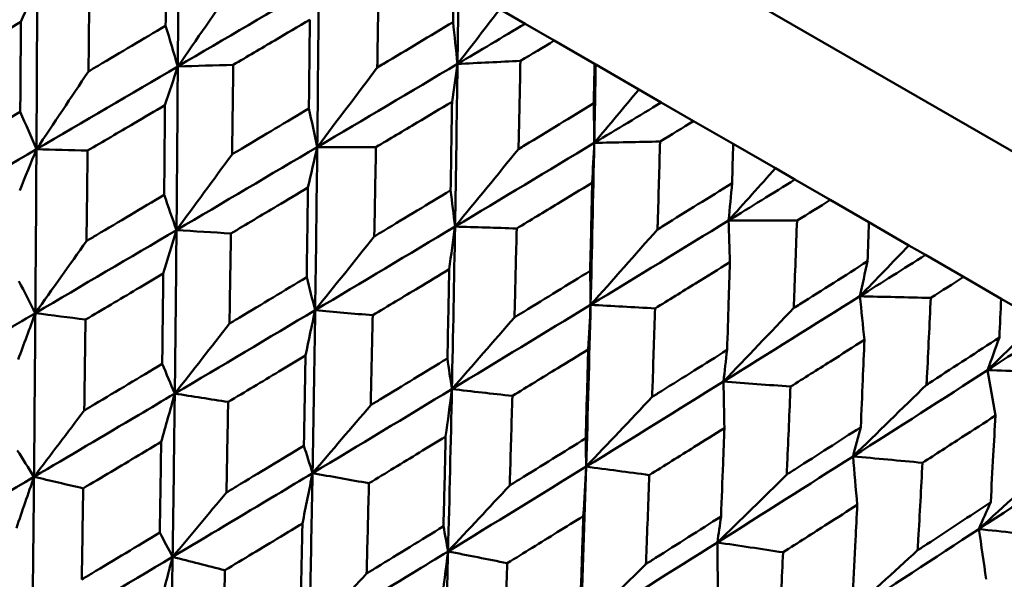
# Model space of a CAD drawing. Header units: millimetres. Extents: x 188 to 1913, y 148 to 2839.
# Tile 15 of 211: x 610 to 617, y 224 to 228. Entities that reach past the tile are written whole.
import ezdxf

# ---------------------------------------------------------------- set-up
doc = ezdxf.new("R2010")
doc.units = ezdxf.units.MM
doc.header["$LTSCALE"] = 10
doc.layers.add('Widoczne (ISO)', color=7, linetype='Continuous', lineweight=50)

msp = doc.modelspace()

# ---------------------------------------------------------------- linework, layer by layer
at = {"layer": 'Widoczne (ISO)'}
for p, q in [((594.4334, 240.1881), (625.6103, 222.1881)), ((613.2687, 228.1588), (613.4583, 228.0494)), ((613.4583, 228.0494), (613.6778, 227.9226)), ((613.9803, 227.748), (613.6778, 227.9226)), ((613.9803, 227.748), (613.9895, 227.7427)), ((613.9895, 227.7427), (614.3138, 227.5554)), ((614.3138, 227.5554), (614.4824, 227.4581)), ((614.4824, 227.4581), (614.7254, 227.3178)), ((615.0225, 227.1463), (614.7254, 227.3178)), ((615.0225, 227.1463), (615.3401, 226.9629)), ((615.3401, 226.9629), (615.487, 226.8781)), ((615.487, 226.8781), (615.7525, 226.7248)), ((616.0429, 226.5572), (615.7525, 226.7248)), ((616.0429, 226.5572), (616.3433, 226.3837)), ((616.3433, 226.3837), (616.468, 226.3117)), ((616.468, 226.3117), (616.7549, 226.1461)), ((617.0375, 225.9829), (616.7549, 226.1461)), ((617.0375, 225.9829), (617.3197, 225.82))]:
    msp.add_line(p, q, dxfattribs=at)
msp.add_circle((591.0056, 198.2511), 50, dxfattribs=at)
for points in [[(610.8476, 227.7282), (610.8503, 228.1379), (610.8526, 228.5477), (610.8543, 228.9576)], [(610.8476, 227.7282), (611.2012, 227.9353), (611.5545, 228.1424), (611.9075, 228.3496)], [(611.8959, 227.123), (611.9004, 227.5316), (611.9043, 227.9405), (611.9075, 228.3496)], [(608.7258, 227.7179), (609.0808, 227.9247), (609.4359, 228.1315), (609.7909, 228.3383)], [(609.6679, 228.0635), (609.709, 228.1552), (609.75, 228.2468), (609.7909, 228.3383)], [(609.7849, 227.1064), (609.7873, 227.5169), (609.7893, 227.9275), (609.7909, 228.3383)], [(611.2725, 228.341), (611.1306, 228.1361), (610.989, 227.9318), (610.8476, 227.7282)], [(612.9502, 227.7475), (612.9528, 227.9445), (612.9552, 228.1415), (612.9574, 228.3386)], [(613.2687, 228.1588), (613.1625, 228.0214), (613.0563, 227.8843), (612.9502, 227.7475)], [(612.9502, 227.7475), (612.9392, 227.8524), (612.9281, 227.9574), (612.917, 228.0625)], [(610.8476, 227.7282), (610.8171, 227.8303), (610.7865, 227.9324), (610.756, 228.0346)], [(612.9502, 227.7475), (613.1197, 227.8481), (613.2891, 227.9488), (613.4583, 228.0494)], [(612.9502, 227.7475), (613.1078, 227.7551), (613.2655, 227.7627), (613.4232, 227.7702)], [(609.7849, 227.1064), (610.1393, 227.3136), (610.4936, 227.5209), (610.8476, 227.7282)], [(610.1762, 227.6911), (610.0455, 227.4956), (609.9151, 227.3007), (609.7849, 227.1064)], [(610.7512, 227.438), (610.7834, 227.5349), (610.8155, 227.6316), (610.8476, 227.7282)], [(610.8378, 226.4985), (610.8415, 226.9082), (610.8448, 227.3181), (610.8476, 227.7282)], [(610.8476, 227.7282), (610.9866, 227.7324), (611.1258, 227.7366), (611.2649, 227.7408)], [(611.8959, 227.123), (612.2478, 227.331), (612.5993, 227.5393), (612.9502, 227.7475)], [(612.3472, 227.7205), (612.1966, 227.5207), (612.0461, 227.3215), (611.8959, 227.123)], [(612.9089, 227.4629), (612.9227, 227.5579), (612.9365, 227.6527), (612.9502, 227.7475)], [(612.9317, 226.5249), (612.9387, 226.9322), (612.9449, 227.3397), (612.9502, 227.7475)], [(613.9784, 227.1539), (613.9823, 227.3501), (613.9861, 227.5463), (613.9895, 227.7427)], [(614.3138, 227.5554), (614.202, 227.4213), (614.0902, 227.2874), (613.9784, 227.1539)], [(609.7849, 227.1064), (609.7444, 227.2001), (609.7039, 227.2939), (609.6634, 227.3877)], [(611.8959, 227.123), (611.875, 227.2195), (611.8541, 227.3161), (611.8331, 227.4128)], [(613.9784, 227.1539), (613.9773, 227.2531), (613.9761, 227.3524), (613.9749, 227.4517)], [(613.9784, 227.1539), (614.1466, 227.2553), (614.3146, 227.3567), (614.4824, 227.4581)], [(613.9784, 227.1539), (614.1432, 227.1573), (614.308, 227.1608), (614.4729, 227.1642)], [(608.7204, 226.4846), (609.0753, 226.6917), (609.4302, 226.899), (609.7849, 227.1064)], [(609.659, 226.7953), (609.701, 226.8991), (609.743, 227.0028), (609.7849, 227.1064)], [(609.7768, 225.8747), (609.7798, 226.285), (609.7825, 226.6956), (609.7849, 227.1064)], [(609.7849, 227.1064), (609.913, 227.1028), (610.0412, 227.0992), (610.1694, 227.0956)], [(610.8378, 226.4985), (611.1908, 226.7065), (611.5436, 226.9147), (611.8959, 227.123)], [(611.8259, 226.8176), (611.8493, 226.9195), (611.8726, 227.0213), (611.8959, 227.123)], [(611.8802, 225.8967), (611.8861, 226.3051), (611.8913, 226.7139), (611.8959, 227.123)], [(611.8959, 227.123), (612.0429, 227.1226), (612.1899, 227.1222), (612.337, 227.1218)], [(612.9317, 226.5249), (613.2812, 226.7344), (613.6302, 226.9441), (613.9784, 227.1539)], [(613.4091, 227.1075), (613.2499, 226.9126), (613.0907, 226.7184), (612.9317, 226.5249)], [(613.9509, 225.9365), (613.9611, 226.3419), (613.9702, 226.7477), (613.9784, 227.1539)], [(613.9628, 226.8544), (613.9681, 226.9543), (613.9733, 227.0542), (613.9784, 227.1539)], [(611.2557, 227.0679), (611.1162, 226.8775), (610.9769, 226.6877), (610.8378, 226.4985)], [(615.3401, 226.9629), (615.2227, 226.832), (615.1053, 226.7013), (614.988, 226.571)], [(614.988, 226.571), (615.1545, 226.6733), (615.3209, 226.7757), (615.487, 226.8781)], [(612.9317, 226.5249), (612.9206, 226.6158), (612.9095, 226.7067), (612.8984, 226.7977)], [(614.988, 226.571), (614.9969, 226.6644), (615.0058, 226.7579), (615.0146, 226.8514)], [(610.8378, 226.4985), (610.8068, 226.5868), (610.7758, 226.6751), (610.7448, 226.7634)], [(609.7768, 225.8747), (610.1307, 226.0824), (610.4844, 226.2904), (610.8378, 226.4985)], [(610.7385, 226.172), (610.7717, 226.281), (610.8048, 226.3898), (610.8378, 226.4985)], [(610.8248, 225.2696), (610.8296, 225.6789), (610.834, 226.0886), (610.8378, 226.4985)], [(610.8378, 226.4985), (610.9741, 226.4902), (611.1104, 226.4819), (611.2469, 226.4735)], [(611.8802, 225.8967), (612.2312, 226.1058), (612.5818, 226.3153), (612.9317, 226.5249)], [(612.8878, 226.2045), (612.9025, 226.3114), (612.9171, 226.4182), (612.9317, 226.5249)], [(612.9081, 225.3032), (612.9168, 225.71), (612.9247, 226.1173), (612.9317, 226.5249)], [(612.9317, 226.5249), (613.0862, 226.5202), (613.2407, 226.5155), (613.3953, 226.5108)], [(613.9509, 225.9365), (614.2974, 226.1477), (614.6431, 226.3592), (614.988, 226.571)], [(614.454, 226.5042), (614.2862, 226.3143), (614.1185, 226.125), (613.9509, 225.9365)], [(614.9976, 226.2569), (614.9945, 226.3617), (614.9913, 226.4664), (614.988, 226.571)], [(614.988, 226.571), (615.1595, 226.5706), (615.331, 226.5701), (615.5026, 226.5697)], [(612.3245, 226.4508), (612.1763, 226.2655), (612.0281, 226.0808), (611.8802, 225.8967)], [(610.1613, 226.4164), (610.0329, 226.2353), (609.9047, 226.0547), (609.7768, 225.8747)], [(616.3433, 226.3837), (616.2206, 226.2558), (616.0978, 226.1283), (615.975, 226.0012)], [(615.975, 226.0012), (616.1396, 226.1046), (616.3039, 226.2081), (616.468, 226.3117)], [(615.975, 226.0012), (615.9941, 226.0887), (616.0132, 226.1763), (616.0322, 226.2639)], [(611.8802, 225.8967), (611.859, 225.9793), (611.8378, 226.0619), (611.8165, 226.1446)], [(613.9509, 225.9365), (613.9499, 226.0216), (613.9488, 226.1067), (613.9477, 226.1919)], [(609.7768, 225.8747), (609.7356, 225.9547), (609.6944, 226.0348), (609.6532, 226.1148)], [(614.9495, 225.3599), (615.2923, 225.5733), (615.6342, 225.7871), (615.975, 226.0012)], [(616.0093, 225.6728), (615.9979, 225.7824), (615.9865, 225.8918), (615.975, 226.0012)], [(615.975, 226.0012), (616.1527, 225.9972), (616.3304, 225.9931), (616.5082, 225.9891)], [(612.9081, 225.3032), (613.2564, 225.514), (613.604, 225.7251), (613.9509, 225.9365)], [(613.9173, 224.7205), (613.9295, 225.1253), (613.9407, 225.5307), (613.9509, 225.9365)], [(613.9327, 225.6012), (613.9388, 225.7131), (613.9449, 225.8248), (613.9509, 225.9365)], [(613.9509, 225.9365), (614.1124, 225.9277), (614.274, 225.919), (614.4355, 225.9102)], [(615.4778, 225.9131), (615.3017, 225.728), (615.1256, 225.5436), (614.9495, 225.3599)], [(609.6477, 225.5268), (609.6908, 225.6429), (609.7338, 225.7589), (609.7768, 225.8747)], [(609.7768, 225.8747), (609.9024, 225.8584), (610.0281, 225.8421), (610.1537, 225.8259)], [(610.8248, 225.2696), (611.177, 225.4783), (611.5288, 225.6874), (611.8802, 225.8967)], [(611.8073, 225.5549), (611.8317, 225.669), (611.856, 225.7829), (611.8802, 225.8967)], [(611.8604, 224.6717), (611.8677, 225.0796), (611.8743, 225.4879), (611.8802, 225.8967)], [(611.8802, 225.8967), (612.0243, 225.8839), (612.1684, 225.8711), (612.3126, 225.8582)], [(613.3784, 225.8423), (613.2216, 225.662), (613.0647, 225.4823), (612.9081, 225.3032)], [(611.236, 225.7959), (611.0988, 225.6199), (610.9617, 225.4445), (610.8248, 225.2696)], [(617.3197, 225.82), (617.1917, 225.6952), (617.0636, 225.5707), (616.9355, 225.4466)], [(616.9355, 225.4466), (617.0978, 225.5514), (617.2599, 225.6562), (617.4216, 225.7611)], [(616.9355, 225.4466), (616.9649, 225.5282), (616.9943, 225.6098), (617.0236, 225.6916)], [(614.9495, 225.3599), (614.9587, 225.4392), (614.9677, 225.5184), (614.9768, 225.5977)], [(610.8248, 225.2696), (610.7933, 225.344), (610.7618, 225.4185), (610.7303, 225.493)], [(612.9081, 225.3032), (612.8968, 225.3801), (612.8856, 225.457), (612.8743, 225.5339)], [(615.9236, 224.7976), (616.262, 225.0134), (616.5994, 225.2298), (616.9355, 225.4466)], [(616.9939, 225.1044), (616.9745, 225.2186), (616.955, 225.3326), (616.9355, 225.4466)], [(616.9355, 225.4466), (617.1188, 225.4393), (617.3023, 225.432), (617.4857, 225.4248)], [(613.9173, 224.7205), (614.2623, 224.9332), (614.6064, 225.1464), (614.9495, 225.3599)], [(614.9564, 225.0101), (614.9542, 225.1268), (614.9519, 225.2434), (614.9495, 225.3599)], [(614.9495, 225.3599), (615.1176, 225.3474), (615.2856, 225.3349), (615.4537, 225.3224)], [(616.4764, 225.3366), (616.2922, 225.1561), (616.1079, 224.9765), (615.9236, 224.7976)], [(610.7224, 224.9063), (610.7566, 225.0275), (610.7908, 225.1487), (610.8248, 225.2696)], [(610.8248, 225.2696), (610.9585, 225.2487), (611.0921, 225.2278), (611.2259, 225.2069)], [(611.8604, 224.6717), (612.2102, 224.8818), (612.5595, 225.0923), (612.9081, 225.3032)], [(612.8612, 224.9465), (612.8769, 225.0655), (612.8926, 225.1844), (612.9081, 225.3032)], [(612.8793, 224.0834), (612.8898, 224.4895), (612.8993, 224.8961), (612.9081, 225.3032)], [(612.9081, 225.3032), (613.0595, 225.2862), (613.2109, 225.2692), (613.3624, 225.2521)], [(614.4133, 225.2448), (614.2479, 225.0694), (614.0826, 224.8946), (613.9173, 224.7205)], [(612.2979, 225.1828), (612.1519, 225.0119), (612.0061, 224.8415), (611.8604, 224.6717)], [(610.1445, 225.1432), (610.0183, 224.9763), (609.8923, 224.81), (609.7664, 224.6441)], [(615.9236, 224.7976), (615.943, 224.8708), (615.9624, 224.9442), (615.9817, 225.0176)], [(611.8604, 224.6717), (611.8388, 224.7405), (611.8171, 224.8092), (611.7955, 224.878)], [(613.9173, 224.7205), (613.9162, 224.7915), (613.9151, 224.8626), (613.914, 224.9337)], [(616.8693, 224.2516), (617.2027, 224.4703), (617.5349, 224.6897), (617.8657, 224.9096)], [(609.7664, 224.6441), (609.7245, 224.7105), (609.6826, 224.7768), (609.6406, 224.8432)], [(614.9041, 224.1509), (615.2449, 224.3659), (615.5848, 224.5815), (615.9236, 224.7976)], [(615.955, 224.4336), (615.9447, 224.555), (615.9342, 224.6763), (615.9236, 224.7976)], [(615.9236, 224.7976), (616.0976, 224.7816), (616.2717, 224.7656), (616.4458, 224.7496)], [(617.4459, 224.7768), (617.2538, 224.6009), (617.0616, 224.4258), (616.8693, 224.2516)], [(611.7843, 224.2932), (611.8098, 224.4195), (611.8351, 224.5457), (611.8604, 224.6717)], [(611.8604, 224.6717), (612.0016, 224.6464), (612.1429, 224.6211), (612.2842, 224.5958)], [(612.8793, 224.0834), (613.2261, 224.2953), (613.5721, 224.5077), (613.9173, 224.7205)], [(613.8777, 223.507), (613.8919, 223.9109), (613.9051, 224.3154), (613.9173, 224.7205)], [(613.8961, 224.349), (613.9033, 224.473), (613.9104, 224.5968), (613.9173, 224.7205)], [(613.9173, 224.7205), (614.0756, 224.6995), (614.2339, 224.6785), (614.3922, 224.6576)], [(615.425, 224.6607), (615.2513, 224.4901), (615.0777, 224.3201), (614.9041, 224.1509)], [(608.7059, 224.0207), (609.0599, 224.2282), (609.4134, 224.4361), (609.7664, 224.6441)], [(609.634, 224.259), (609.6783, 224.3876), (609.7224, 224.5159), (609.7664, 224.6441)], [(609.7538, 223.4157), (609.7584, 223.8249), (609.7626, 224.2345), (609.7664, 224.6441)], [(609.7664, 224.6441), (609.8896, 224.6152), (610.0128, 224.5862), (610.1361, 224.5572)], [(613.3428, 224.5795), (613.1882, 224.4135), (613.0337, 224.2482), (612.8793, 224.0834)], [(611.2133, 224.5261), (611.0783, 224.3644), (610.9434, 224.2031), (610.8086, 224.0424)], [(616.8693, 224.2516), (616.899, 224.3189), (616.9287, 224.3862), (616.9584, 224.4537)], [(614.9041, 224.1509), (614.9132, 224.2159), (614.9223, 224.2811), (614.9314, 224.3462)], [(610.8086, 224.0424), (610.7765, 224.1031), (610.7444, 224.1638), (610.7123, 224.2245)], [(612.8793, 224.0834), (612.8678, 224.1463), (612.8563, 224.2093), (612.8447, 224.2722)], [(615.8643, 223.5965), (616.2005, 223.8142), (616.5355, 224.0326), (616.8693, 224.2516)], [(616.9245, 223.8738), (616.9062, 223.9998), (616.8878, 224.1257), (616.8693, 224.2516)], [(616.8693, 224.2516), (617.0488, 224.2324), (617.2283, 224.2133), (617.4079, 224.1941)], [(613.8777, 223.507), (614.2207, 223.721), (614.5629, 223.9357), (614.9041, 224.1509)], [(614.9078, 223.7649), (614.9066, 223.8937), (614.9054, 224.0223), (614.9041, 224.1509)], [(614.9041, 224.1509), (615.0686, 224.1262), (615.2333, 224.1016), (615.3979, 224.0769)], [(612.8292, 223.6899), (612.846, 223.8212), (612.8627, 223.9524), (612.8793, 224.0834)], [(612.8793, 224.0834), (613.0277, 224.054), (613.1761, 224.0246), (613.3245, 223.9952)], [(616.4095, 224.0923), (616.2278, 223.9263), (616.046, 223.761), (615.8643, 223.5965)], [(609.7538, 223.4157), (610.106, 223.6242), (610.4577, 223.8332), (610.8086, 224.0424)], [(610.7028, 223.6419), (610.7382, 223.7756), (610.7735, 223.9091), (610.8086, 224.0424)], [(610.7892, 222.8179), (610.7963, 223.2257), (610.8027, 223.6339), (610.8086, 224.0424)], [(610.8086, 224.0424), (610.9397, 224.0089), (611.0708, 223.9754), (611.2018, 223.9419)], [(614.3666, 223.9884), (614.2036, 223.8273), (614.0406, 223.6669), (613.8777, 223.507)], [(612.2672, 223.9176), (612.1235, 223.7609), (611.9799, 223.6047), (611.8363, 223.4491)]]:
    msp.add_open_spline(points, degree=3, dxfattribs=at)
for points, knots in [([(610.756, 228.0346), (610.7569, 228.1552), (610.7577, 228.2758), (610.7592, 228.4986), (610.7599, 228.6009), (610.7605, 228.7032)], [0.02528165, 0.02528165, 0.02528165, 0.02528165, 0.06150593, 0.06150593, 0.09223152, 0.09223152, 0.09223152, 0.09223152]), ([(610.1833, 228.3653), (610.1813, 228.1684), (610.1792, 227.9715), (610.1768, 227.7468), (610.1765, 227.719), (610.1762, 227.6911)], [0.02983351, 0.02983351, 0.02983351, 0.02983351, 0.0889495, 0.0889495, 0.09731113, 0.09731113, 0.09731113, 0.09731113]), ([(612.3575, 228.3855), (612.3545, 228.1825), (612.3514, 227.9795), (612.3478, 227.7579), (612.3475, 227.7392), (612.3472, 227.7205)], [0.0297954, 0.0297954, 0.0297954, 0.0297954, 0.09092493, 0.09092493, 0.09655955, 0.09655955, 0.09655955, 0.09655955]), ([(612.917, 228.0625), (612.917, 228.0631), (612.917, 228.0637), (612.9183, 228.1628), (612.9195, 228.2613), (612.9206, 228.3598)], [0.02951568, 0.02951568, 0.02951568, 0.02951568, 0.02969929, 0.02969929, 0.05939589, 0.05939589, 0.05939589, 0.05939589]), ([(609.6679, 228.0635), (609.59, 228.0179), (609.5121, 227.9722), (609.3177, 227.8584), (609.2012, 227.7901), (609.0846, 227.7219)], [0.03448054, 0.03448054, 0.03448054, 0.03448054, 0.06157222, 0.06157222, 0.10209717, 0.10209717, 0.10209717, 0.10209717]), ([(609.6634, 227.3877), (609.6644, 227.5227), (609.6653, 227.6577), (609.6668, 227.8829), (609.6673, 227.9732), (609.6679, 228.0635)], [0.02104899, 0.02104899, 0.02104899, 0.02104899, 0.0615671, 0.0615671, 0.08866561, 0.08866561, 0.08866561, 0.08866561]), ([(611.84, 228.08), (611.7521, 228.0281), (611.6642, 227.9762), (611.4725, 227.8632), (611.3687, 227.802), (611.2649, 227.7408)], [0.03078053, 0.03078053, 0.03078053, 0.03078053, 0.06149921, 0.06149921, 0.09773041, 0.09773041, 0.09773041, 0.09773041]), ([(611.8331, 227.4128), (611.8344, 227.533), (611.8358, 227.6534), (611.8381, 227.8758), (611.8391, 227.9779), (611.84, 228.08)], [0.02528165, 0.02528165, 0.02528165, 0.02528165, 0.06150593, 0.06150593, 0.09223152, 0.09223152, 0.09223152, 0.09223152]), ([(612.3472, 227.7205), (612.3631, 227.7301), (612.3791, 227.7396), (612.5691, 227.8536), (612.7431, 227.958), (612.917, 228.0625)], [0.0853813, 0.0853813, 0.0853813, 0.0853813, 0.09097809, 0.09097809, 0.15214536, 0.15214536, 0.15214536, 0.15214536]), ([(610.1762, 227.6911), (610.2, 227.7053), (610.2239, 227.7194), (610.4172, 227.8339), (610.5866, 227.9342), (610.756, 228.0346)], [0.0806421, 0.0806421, 0.0806421, 0.0806421, 0.08897282, 0.08897282, 0.14811965, 0.14811965, 0.14811965, 0.14811965]), ([(613.6778, 227.9226), (613.5935, 227.8721), (613.5091, 227.8217), (613.4242, 227.7709), (613.4237, 227.7706), (613.4232, 227.7702)], [0, 0, 0, 0, 0.02969567, 0.02969567, 0.02988021, 0.02988021, 0.02988021, 0.02988021]), ([(613.4232, 227.7702), (613.4191, 227.5679), (613.4148, 227.3656), (613.4099, 227.1447), (613.4095, 227.1261), (613.4091, 227.1075)], [0.0297954, 0.0297954, 0.0297954, 0.0297954, 0.09092493, 0.09092493, 0.09655955, 0.09655955, 0.09655955, 0.09655955]), ([(611.2649, 227.7408), (611.2623, 227.5442), (611.2597, 227.3477), (611.2565, 227.1234), (611.2561, 227.0956), (611.2557, 227.0679)], [0.02983351, 0.02983351, 0.02983351, 0.02983351, 0.0889495, 0.0889495, 0.09731113, 0.09731113, 0.09731113, 0.09731113]), ([(613.9749, 227.4517), (613.9749, 227.4523), (613.9749, 227.453), (613.9768, 227.5517), (613.9786, 227.6498), (613.9803, 227.748)], [0.02951568, 0.02951568, 0.02951568, 0.02951568, 0.02969929, 0.02969929, 0.05939589, 0.05939589, 0.05939589, 0.05939589]), ([(612.9089, 227.4629), (612.8215, 227.4107), (612.734, 227.3585), (612.5434, 227.2448), (612.4402, 227.1833), (612.337, 227.1218)], [0.03078053, 0.03078053, 0.03078053, 0.03078053, 0.06149921, 0.06149921, 0.09773041, 0.09773041, 0.09773041, 0.09773041]), ([(612.8984, 226.7977), (612.9004, 226.9176), (612.9024, 227.0376), (612.9058, 227.2593), (612.9074, 227.3611), (612.9089, 227.4629)], [0.02528165, 0.02528165, 0.02528165, 0.02528165, 0.06150593, 0.06150593, 0.09223152, 0.09223152, 0.09223152, 0.09223152]), ([(609.078, 227.0418), (609.1029, 227.0565), (609.1278, 227.0712), (609.3229, 227.1865), (609.4932, 227.2871), (609.6634, 227.3877)], [0.07597559, 0.07597559, 0.07597559, 0.07597559, 0.08464777, 0.08464777, 0.14401425, 0.14401425, 0.14401425, 0.14401425]), ([(610.7512, 227.438), (610.6735, 227.3923), (610.5958, 227.3466), (610.4019, 227.2324), (610.2857, 227.164), (610.1694, 227.0956)], [0.03448054, 0.03448054, 0.03448054, 0.03448054, 0.06157222, 0.06157222, 0.10209717, 0.10209717, 0.10209717, 0.10209717]), ([(610.7448, 226.7634), (610.7462, 226.8981), (610.7475, 227.0328), (610.7496, 227.2577), (610.7504, 227.3479), (610.7512, 227.438)], [0.02104899, 0.02104899, 0.02104899, 0.02104899, 0.0615671, 0.0615671, 0.08866561, 0.08866561, 0.08866561, 0.08866561]), ([(611.2557, 227.0679), (611.2795, 227.082), (611.3032, 227.0962), (611.4958, 227.2111), (611.6645, 227.3119), (611.8331, 227.4128)], [0.0806421, 0.0806421, 0.0806421, 0.0806421, 0.08897282, 0.08897282, 0.14811965, 0.14811965, 0.14811965, 0.14811965]), ([(613.4091, 227.1075), (613.4249, 227.1171), (613.4407, 227.1267), (613.6295, 227.2414), (613.8023, 227.3465), (613.9749, 227.4517)], [0.0853813, 0.0853813, 0.0853813, 0.0853813, 0.09097809, 0.09097809, 0.15214536, 0.15214536, 0.15214536, 0.15214536]), ([(614.7254, 227.3178), (614.6418, 227.2669), (614.5582, 227.216), (614.474, 227.1648), (614.4735, 227.1645), (614.4729, 227.1642)], [0, 0, 0, 0, 0.02969567, 0.02969567, 0.02988021, 0.02988021, 0.02988021, 0.02988021]), ([(614.4729, 227.1642), (614.4674, 226.9626), (614.4616, 226.7612), (614.4551, 226.5413), (614.4546, 226.5227), (614.454, 226.5042)], [0.0297954, 0.0297954, 0.0297954, 0.0297954, 0.09092493, 0.09092493, 0.09655955, 0.09655955, 0.09655955, 0.09655955]), ([(610.1694, 227.0956), (610.1672, 226.8981), (610.1648, 226.7006), (610.162, 226.4742), (610.1616, 226.4453), (610.1613, 226.4164)], [0.02530969, 0.02530969, 0.02530969, 0.02530969, 0.08465152, 0.08465152, 0.09334823, 0.09334823, 0.09334823, 0.09334823]), ([(612.337, 227.1218), (612.3335, 226.9258), (612.3299, 226.7298), (612.3256, 226.5062), (612.3251, 226.4785), (612.3245, 226.4508)], [0.02983351, 0.02983351, 0.02983351, 0.02983351, 0.0889495, 0.0889495, 0.09731113, 0.09731113, 0.09731113, 0.09731113]), ([(615.0146, 226.8514), (615.0147, 226.852), (615.0147, 226.8526), (615.0173, 226.9509), (615.0199, 227.0486), (615.0225, 227.1463)], [0.02951568, 0.02951568, 0.02951568, 0.02951568, 0.02969929, 0.02969929, 0.05939589, 0.05939589, 0.05939589, 0.05939589]), ([(611.8259, 226.8176), (611.7486, 226.7716), (611.6713, 226.7256), (611.4783, 226.611), (611.3626, 226.5422), (611.2469, 226.4735)], [0.03448054, 0.03448054, 0.03448054, 0.03448054, 0.06157222, 0.06157222, 0.10209717, 0.10209717, 0.10209717, 0.10209717]), ([(611.8165, 226.1446), (611.8185, 226.279), (611.8204, 226.4134), (611.8235, 226.6377), (611.8247, 226.7276), (611.8259, 226.8176)], [0.02104899, 0.02104899, 0.02104899, 0.02104899, 0.0615671, 0.0615671, 0.08866561, 0.08866561, 0.08866561, 0.08866561]), ([(612.3245, 226.4508), (612.3482, 226.465), (612.3718, 226.4793), (612.5632, 226.5949), (612.7309, 226.6963), (612.8984, 226.7977)], [0.0806421, 0.0806421, 0.0806421, 0.0806421, 0.08897282, 0.08897282, 0.14811965, 0.14811965, 0.14811965, 0.14811965]), ([(613.9628, 226.8544), (613.8761, 226.8018), (613.7893, 226.7493), (613.6002, 226.6347), (613.4977, 226.5728), (613.3953, 226.5108)], [0.03078053, 0.03078053, 0.03078053, 0.03078053, 0.06149921, 0.06149921, 0.09773041, 0.09773041, 0.09773041, 0.09773041]), ([(613.9477, 226.1919), (613.9505, 226.3113), (613.9533, 226.4308), (613.9584, 226.6516), (613.9606, 226.753), (613.9628, 226.8544)], [0.02528165, 0.02528165, 0.02528165, 0.02528165, 0.06150593, 0.06150593, 0.09223152, 0.09223152, 0.09223152, 0.09223152]), ([(614.454, 226.5042), (614.4697, 226.5139), (614.4854, 226.5236), (614.6724, 226.6392), (614.8436, 226.7453), (615.0146, 226.8514)], [0.0853813, 0.0853813, 0.0853813, 0.0853813, 0.09097809, 0.09097809, 0.15214536, 0.15214536, 0.15214536, 0.15214536]), ([(610.1613, 226.4164), (610.1861, 226.4311), (610.2109, 226.4458), (610.4055, 226.5614), (610.5752, 226.6624), (610.7448, 226.7634)], [0.07597559, 0.07597559, 0.07597559, 0.07597559, 0.08464777, 0.08464777, 0.14401425, 0.14401425, 0.14401425, 0.14401425]), ([(615.7525, 226.7248), (615.6698, 226.6734), (615.587, 226.622), (615.5037, 226.5703), (615.5032, 226.57), (615.5026, 226.5697)], [0, 0, 0, 0, 0.02969567, 0.02969567, 0.02988021, 0.02988021, 0.02988021, 0.02988021]), ([(613.3953, 226.5108), (613.3905, 226.3155), (613.3857, 226.1202), (613.3799, 225.8975), (613.3792, 225.8699), (613.3784, 225.8423)], [0.02983351, 0.02983351, 0.02983351, 0.02983351, 0.0889495, 0.0889495, 0.09731113, 0.09731113, 0.09731113, 0.09731113]), ([(615.5026, 226.5697), (615.4953, 226.3692), (615.4878, 226.1687), (615.4792, 225.95), (615.4785, 225.9316), (615.4778, 225.9131)], [0.0297954, 0.0297954, 0.0297954, 0.0297954, 0.09092493, 0.09092493, 0.09655955, 0.09655955, 0.09655955, 0.09655955]), ([(616.0322, 226.2639), (616.0322, 226.2645), (616.0323, 226.2651), (616.0359, 226.3628), (616.0394, 226.46), (616.0429, 226.5572)], [0.02951568, 0.02951568, 0.02951568, 0.02951568, 0.02969929, 0.02969929, 0.05939589, 0.05939589, 0.05939589, 0.05939589]), ([(611.2469, 226.4735), (611.2438, 226.2764), (611.2407, 226.0794), (611.237, 225.8536), (611.2365, 225.8247), (611.236, 225.7959)], [0.02530969, 0.02530969, 0.02530969, 0.02530969, 0.08465152, 0.08465152, 0.09334823, 0.09334823, 0.09334823, 0.09334823]), ([(612.8878, 226.2045), (612.811, 226.1582), (612.7342, 226.1119), (612.5425, 225.9965), (612.4276, 225.9274), (612.3126, 225.8582)], [0.03448054, 0.03448054, 0.03448054, 0.03448054, 0.06157222, 0.06157222, 0.10209717, 0.10209717, 0.10209717, 0.10209717]), ([(612.8743, 225.5339), (612.8771, 225.6678), (612.8799, 225.8017), (612.8843, 226.0252), (612.8861, 226.1148), (612.8878, 226.2045)], [0.02104899, 0.02104899, 0.02104899, 0.02104899, 0.0615671, 0.0615671, 0.08866561, 0.08866561, 0.08866561, 0.08866561]), ([(614.9976, 226.2569), (614.9118, 226.2039), (614.8259, 226.1508), (614.6385, 226.0352), (614.5371, 225.9727), (614.4355, 225.9102)], [0.03078053, 0.03078053, 0.03078053, 0.03078053, 0.06149921, 0.06149921, 0.09773041, 0.09773041, 0.09773041, 0.09773041]), ([(614.9768, 225.5977), (614.9807, 225.7165), (614.9846, 225.8354), (614.9915, 226.0551), (614.9946, 226.156), (614.9976, 226.2569)], [0.02528165, 0.02528165, 0.02528165, 0.02528165, 0.06150593, 0.06150593, 0.09223152, 0.09223152, 0.09223152, 0.09223152]), ([(615.4778, 225.9131), (615.4933, 225.9229), (615.5088, 225.9327), (615.6938, 226.0495), (615.8631, 226.1567), (616.0322, 226.2639)], [0.0853813, 0.0853813, 0.0853813, 0.0853813, 0.09097809, 0.09097809, 0.15214536, 0.15214536, 0.15214536, 0.15214536]), ([(610.7385, 226.172), (610.6717, 226.1324), (610.6049, 226.0929), (610.41, 225.9775), (610.2819, 225.9017), (610.1537, 225.8259)], [0.03825175, 0.03825175, 0.03825175, 0.03825175, 0.06160817, 0.06160817, 0.10638617, 0.10638617, 0.10638617, 0.10638617]), ([(610.7303, 225.493), (610.7322, 225.6417), (610.734, 225.7904), (610.7367, 226.0168), (610.7376, 226.0944), (610.7385, 226.172)], [0.01681985, 0.01681985, 0.01681985, 0.01681985, 0.06159108, 0.06159108, 0.08495433, 0.08495433, 0.08495433, 0.08495433]), ([(611.236, 225.7959), (611.2607, 225.8107), (611.2854, 225.8255), (611.479, 225.9417), (611.6478, 226.0431), (611.8165, 226.1446)], [0.07597559, 0.07597559, 0.07597559, 0.07597559, 0.08464777, 0.08464777, 0.14401425, 0.14401425, 0.14401425, 0.14401425]), ([(613.3784, 225.8423), (613.4019, 225.8567), (613.4253, 225.871), (613.6152, 225.9875), (613.7815, 226.0896), (613.9477, 226.1919)], [0.0806421, 0.0806421, 0.0806421, 0.0806421, 0.08897282, 0.08897282, 0.14811965, 0.14811965, 0.14811965, 0.14811965]), ([(616.7549, 226.1461), (616.6733, 226.094), (616.5915, 226.042), (616.5092, 225.9898), (616.5087, 225.9894), (616.5082, 225.9891)], [0, 0, 0, 0, 0.02969567, 0.02969567, 0.02988021, 0.02988021, 0.02988021, 0.02988021]), ([(616.5082, 225.9891), (616.4988, 225.7898), (616.4891, 225.5906), (616.4782, 225.3733), (616.4773, 225.3549), (616.4764, 225.3366)], [0.0297954, 0.0297954, 0.0297954, 0.0297954, 0.09092493, 0.09092493, 0.09655955, 0.09655955, 0.09655955, 0.09655955]), ([(617.0236, 225.6916), (617.0236, 225.6922), (617.0236, 225.6928), (617.0284, 225.7898), (617.033, 225.8863), (617.0375, 225.9829)], [0.02951568, 0.02951568, 0.02951568, 0.02951568, 0.02969929, 0.02969929, 0.05939589, 0.05939589, 0.05939589, 0.05939589]), ([(614.4355, 225.9102), (614.4293, 225.7158), (614.4228, 225.5214), (614.4152, 225.2998), (614.4142, 225.2723), (614.4133, 225.2448)], [0.02983351, 0.02983351, 0.02983351, 0.02983351, 0.0889495, 0.0889495, 0.09731113, 0.09731113, 0.09731113, 0.09731113]), ([(608.7138, 225.2519), (608.9771, 225.4059), (609.2402, 225.56), (609.5943, 225.7676), (609.6855, 225.8212), (609.7768, 225.8747)], [0.3692784, 0.3692784, 0.3692784, 0.3692784, 0.4608442, 0.4608442, 0.492629, 0.492629, 0.492629, 0.492629]), ([(609.7664, 224.6441), (609.7693, 224.9485), (609.7719, 225.253), (609.7751, 225.6632), (609.776, 225.7689), (609.7768, 225.8747)], [0.3692784, 0.3692784, 0.3692784, 0.3692784, 0.4608442, 0.4608442, 0.492629, 0.492629, 0.492629, 0.492629]), ([(612.3126, 225.8582), (612.3085, 225.6618), (612.3042, 225.4654), (612.2992, 225.2403), (612.2985, 225.2116), (612.2979, 225.1828)], [0.02530969, 0.02530969, 0.02530969, 0.02530969, 0.08465152, 0.08465152, 0.09334823, 0.09334823, 0.09334823, 0.09334823]), ([(610.1537, 225.8259), (610.1511, 225.6276), (610.1485, 225.4293), (610.1453, 225.2018), (610.1449, 225.1725), (610.1445, 225.1432)], [0.02053386, 0.02053386, 0.02053386, 0.02053386, 0.08016461, 0.08016461, 0.08898694, 0.08898694, 0.08898694, 0.08898694]), ([(616.4764, 225.3366), (616.4917, 225.3465), (616.507, 225.3564), (616.6897, 225.4746), (616.8568, 225.583), (617.0236, 225.6916)], [0.0853813, 0.0853813, 0.0853813, 0.0853813, 0.09097809, 0.09097809, 0.15214536, 0.15214536, 0.15214536, 0.15214536]), ([(616.0093, 225.6728), (615.9245, 225.6192), (615.8396, 225.5656), (615.6544, 225.4487), (615.5541, 225.3855), (615.4537, 225.3224)], [0.03078053, 0.03078053, 0.03078053, 0.03078053, 0.06149921, 0.06149921, 0.09773041, 0.09773041, 0.09773041, 0.09773041]), ([(615.9817, 225.0176), (615.9869, 225.1356), (615.992, 225.2538), (616.0011, 225.4722), (616.0053, 225.5725), (616.0093, 225.6728)], [0.02528165, 0.02528165, 0.02528165, 0.02528165, 0.06150593, 0.06150593, 0.09223152, 0.09223152, 0.09223152, 0.09223152]), ([(611.8073, 225.5549), (611.7409, 225.5151), (611.6745, 225.4753), (611.4807, 225.3593), (611.3533, 225.2831), (611.2259, 225.2069)], [0.03825175, 0.03825175, 0.03825175, 0.03825175, 0.06160817, 0.06160817, 0.10638617, 0.10638617, 0.10638617, 0.10638617]), ([(611.7955, 224.878), (611.7982, 225.0262), (611.8009, 225.1744), (611.8047, 225.4001), (611.806, 225.4775), (611.8073, 225.5549)], [0.01681985, 0.01681985, 0.01681985, 0.01681985, 0.06159108, 0.06159108, 0.08495433, 0.08495433, 0.08495433, 0.08495433]), ([(613.9327, 225.6012), (613.8566, 225.5545), (613.7805, 225.5079), (613.5904, 225.3915), (613.4765, 225.3218), (613.3624, 225.2521)], [0.03448054, 0.03448054, 0.03448054, 0.03448054, 0.06157222, 0.06157222, 0.10209717, 0.10209717, 0.10209717, 0.10209717]), ([(613.914, 224.9337), (613.9179, 225.0669), (613.9217, 225.2002), (613.9279, 225.4228), (613.9303, 225.512), (613.9327, 225.6012)], [0.02104899, 0.02104899, 0.02104899, 0.02104899, 0.0615671, 0.0615671, 0.08866561, 0.08866561, 0.08866561, 0.08866561]), ([(614.4133, 225.2448), (614.4365, 225.2593), (614.4597, 225.2738), (614.6477, 225.3914), (614.8124, 225.4945), (614.9768, 225.5977)], [0.0806421, 0.0806421, 0.0806421, 0.0806421, 0.08897282, 0.08897282, 0.14811965, 0.14811965, 0.14811965, 0.14811965]), ([(610.1445, 225.1432), (610.1696, 225.1582), (610.1947, 225.1732), (610.3901, 225.2897), (610.5603, 225.3913), (610.7303, 225.493)], [0.07138254, 0.07138254, 0.07138254, 0.07138254, 0.08018544, 0.08018544, 0.13983561, 0.13983561, 0.13983561, 0.13983561]), ([(612.2979, 225.1828), (612.3224, 225.1977), (612.3469, 225.2126), (612.5392, 225.3295), (612.7068, 225.4317), (612.8743, 225.5339)], [0.07597559, 0.07597559, 0.07597559, 0.07597559, 0.08464777, 0.08464777, 0.14401425, 0.14401425, 0.14401425, 0.14401425]), ([(615.4537, 225.3224), (615.4456, 225.129), (615.4373, 224.9357), (615.4274, 224.7153), (615.4262, 224.688), (615.425, 224.6607)], [0.02983351, 0.02983351, 0.02983351, 0.02983351, 0.0889495, 0.0889495, 0.09731113, 0.09731113, 0.09731113, 0.09731113]), ([(609.7664, 224.6441), (610.0287, 224.7987), (610.2907, 224.9535), (610.6432, 225.162), (610.734, 225.2158), (610.8248, 225.2696)], [0.3692784, 0.3692784, 0.3692784, 0.3692784, 0.4608442, 0.4608442, 0.492629, 0.492629, 0.492629, 0.492629]), ([(610.8086, 224.0424), (610.813, 224.3459), (610.8171, 224.6495), (610.8223, 225.0587), (610.8236, 225.1641), (610.8248, 225.2696)], [0.3692784, 0.3692784, 0.3692784, 0.3692784, 0.4608442, 0.4608442, 0.492629, 0.492629, 0.492629, 0.492629]), ([(613.3624, 225.2521), (613.3569, 225.0564), (613.3512, 224.8609), (613.3445, 224.6368), (613.3437, 224.6082), (613.3428, 224.5795)], [0.02530969, 0.02530969, 0.02530969, 0.02530969, 0.08465152, 0.08465152, 0.09334823, 0.09334823, 0.09334823, 0.09334823]), ([(611.2259, 225.2069), (611.2223, 225.0091), (611.2187, 224.8114), (611.2144, 224.5846), (611.2139, 224.5553), (611.2133, 224.5261)], [0.02053386, 0.02053386, 0.02053386, 0.02053386, 0.08016461, 0.08016461, 0.08898694, 0.08898694, 0.08898694, 0.08898694]), ([(616.9939, 225.1044), (616.9102, 225.0501), (616.8265, 224.9958), (616.6438, 224.8775), (616.5449, 224.8135), (616.4458, 224.7496)], [0.03078053, 0.03078053, 0.03078053, 0.03078053, 0.06149921, 0.06149921, 0.09773041, 0.09773041, 0.09773041, 0.09773041]), ([(616.9584, 224.4537), (616.965, 224.5709), (616.9715, 224.6882), (616.9833, 224.9052), (616.9886, 225.0048), (616.9939, 225.1044)], [0.02528165, 0.02528165, 0.02528165, 0.02528165, 0.06150593, 0.06150593, 0.09223152, 0.09223152, 0.09223152, 0.09223152]), ([(615.425, 224.6607), (615.4479, 224.6754), (615.4709, 224.6901), (615.6567, 224.8089), (615.8193, 224.9131), (615.9817, 225.0176)], [0.0806421, 0.0806421, 0.0806421, 0.0806421, 0.08897282, 0.08897282, 0.14811965, 0.14811965, 0.14811965, 0.14811965]), ([(612.8612, 224.9465), (612.7954, 224.9064), (612.7295, 224.8663), (612.5372, 224.7494), (612.4107, 224.6726), (612.2842, 224.5958)], [0.03825175, 0.03825175, 0.03825175, 0.03825175, 0.06160817, 0.06160817, 0.10638617, 0.10638617, 0.10638617, 0.10638617]), ([(612.8447, 224.2722), (612.8485, 224.4198), (612.8522, 224.5675), (612.8576, 224.7922), (612.8594, 224.8693), (612.8612, 224.9465)], [0.01681985, 0.01681985, 0.01681985, 0.01681985, 0.06159108, 0.06159108, 0.08495433, 0.08495433, 0.08495433, 0.08495433]), ([(614.9564, 225.0101), (614.8812, 224.963), (614.8059, 224.9159), (614.6179, 224.7983), (614.5051, 224.7279), (614.3922, 224.6576)], [0.03448054, 0.03448054, 0.03448054, 0.03448054, 0.06157222, 0.06157222, 0.10209717, 0.10209717, 0.10209717, 0.10209717]), ([(614.9314, 224.3462), (614.9366, 224.4787), (614.9417, 224.6113), (614.95, 224.8326), (614.9532, 224.9214), (614.9564, 225.0101)], [0.02104899, 0.02104899, 0.02104899, 0.02104899, 0.0615671, 0.0615671, 0.08866561, 0.08866561, 0.08866561, 0.08866561]), ([(610.7224, 224.9063), (610.6668, 224.8731), (610.6112, 224.84), (610.4158, 224.7236), (610.276, 224.6404), (610.1361, 224.5572)], [0.04208868, 0.04208868, 0.04208868, 0.04208868, 0.06158988, 0.06158988, 0.11059803, 0.11059803, 0.11059803, 0.11059803]), ([(610.7123, 224.2245), (610.7148, 224.387), (610.7173, 224.5495), (610.7206, 224.7768), (610.7215, 224.8416), (610.7224, 224.9063)], [0.01259731, 0.01259731, 0.01259731, 0.01259731, 0.06159863, 0.06159863, 0.08110666, 0.08110666, 0.08110666, 0.08110666]), ([(611.2133, 224.5261), (611.2383, 224.5412), (611.2633, 224.5562), (611.4575, 224.6734), (611.6266, 224.7757), (611.7955, 224.878)], [0.07138254, 0.07138254, 0.07138254, 0.07138254, 0.08018544, 0.08018544, 0.13983561, 0.13983561, 0.13983561, 0.13983561]), ([(613.3428, 224.5795), (613.3671, 224.5945), (613.3914, 224.6096), (613.582, 224.7275), (613.7481, 224.8305), (613.914, 224.9337)], [0.07597559, 0.07597559, 0.07597559, 0.07597559, 0.08464777, 0.08464777, 0.14401425, 0.14401425, 0.14401425, 0.14401425]), ([(616.4458, 224.7496), (616.4356, 224.5575), (616.425, 224.3655), (616.4126, 224.1465), (616.4111, 224.1194), (616.4095, 224.0923)], [0.02983351, 0.02983351, 0.02983351, 0.02983351, 0.0889495, 0.0889495, 0.09731113, 0.09731113, 0.09731113, 0.09731113]), ([(610.8086, 224.0424), (611.0694, 224.1979), (611.3298, 224.3535), (611.68, 224.5635), (611.7702, 224.6176), (611.8604, 224.6717)], [0.3692784, 0.3692784, 0.3692784, 0.3692784, 0.4608442, 0.4608442, 0.492629, 0.492629, 0.492629, 0.492629]), ([(611.8363, 223.4491), (611.8428, 223.7514), (611.8489, 224.0539), (611.8565, 224.4615), (611.8585, 224.5666), (611.8604, 224.6717)], [0.3692784, 0.3692784, 0.3692784, 0.3692784, 0.4608442, 0.4608442, 0.492629, 0.492629, 0.492629, 0.492629]), ([(614.3922, 224.6576), (614.385, 224.4629), (614.3776, 224.2683), (614.3688, 224.0454), (614.3677, 224.0169), (614.3666, 223.9884)], [0.02530969, 0.02530969, 0.02530969, 0.02530969, 0.08465152, 0.08465152, 0.09334823, 0.09334823, 0.09334823, 0.09334823]), ([(612.2842, 224.5958), (612.2794, 224.3988), (612.2745, 224.2018), (612.2687, 223.9759), (612.268, 223.9468), (612.2672, 223.9176)], [0.02053386, 0.02053386, 0.02053386, 0.02053386, 0.08016461, 0.08016461, 0.08898694, 0.08898694, 0.08898694, 0.08898694]), ([(610.1361, 224.5572), (610.1331, 224.3579), (610.1301, 224.1587), (610.1265, 223.9306), (610.1261, 223.9016), (610.1256, 223.8727)], [0.01556037, 0.01556037, 0.01556037, 0.01556037, 0.07555527, 0.07555527, 0.08428623, 0.08428623, 0.08428623, 0.08428623]), ([(615.955, 224.4336), (615.8808, 224.3859), (615.8064, 224.3382), (615.6208, 224.2193), (615.5094, 224.1481), (615.3979, 224.0769)], [0.03448054, 0.03448054, 0.03448054, 0.03448054, 0.06157222, 0.06157222, 0.10209717, 0.10209717, 0.10209717, 0.10209717]), ([(615.9227, 223.774), (615.9294, 223.9056), (615.9359, 224.0373), (615.9466, 224.2572), (615.9509, 224.3454), (615.955, 224.4336)], [0.02104899, 0.02104899, 0.02104899, 0.02104899, 0.0615671, 0.0615671, 0.08866561, 0.08866561, 0.08866561, 0.08866561]), ([(616.4095, 224.0923), (616.4321, 224.1071), (616.4548, 224.122), (616.638, 224.2423), (616.7983, 224.3479), (616.9584, 224.4537)], [0.0806421, 0.0806421, 0.0806421, 0.0806421, 0.08897282, 0.08897282, 0.14811965, 0.14811965, 0.14811965, 0.14811965]), ([(611.7843, 224.2932), (611.7291, 224.2598), (611.6739, 224.2265), (611.4798, 224.1093), (611.3408, 224.0256), (611.2018, 223.9419)], [0.04208868, 0.04208868, 0.04208868, 0.04208868, 0.06158988, 0.06158988, 0.11059803, 0.11059803, 0.11059803, 0.11059803]), ([(611.77, 223.6138), (611.7736, 223.7757), (611.777, 223.9377), (611.7817, 224.1642), (611.783, 224.2287), (611.7843, 224.2932)], [0.01259731, 0.01259731, 0.01259731, 0.01259731, 0.06159863, 0.06159863, 0.08110666, 0.08110666, 0.08110666, 0.08110666]), ([(613.8961, 224.349), (613.8308, 224.3085), (613.7656, 224.2681), (613.5752, 224.1501), (613.4499, 224.0726), (613.3245, 223.9952)], [0.03825175, 0.03825175, 0.03825175, 0.03825175, 0.06160817, 0.06160817, 0.10638617, 0.10638617, 0.10638617, 0.10638617]), ([(613.8738, 223.6781), (613.8788, 223.8249), (613.8838, 223.9719), (613.8911, 224.1955), (613.8936, 224.2722), (613.8961, 224.349)], [0.01681985, 0.01681985, 0.01681985, 0.01681985, 0.06159108, 0.06159108, 0.08495433, 0.08495433, 0.08495433, 0.08495433]), ([(614.3666, 223.9884), (614.3906, 224.0036), (614.4146, 224.0188), (614.6031, 224.1379), (614.7674, 224.242), (614.9314, 224.3462)], [0.07597559, 0.07597559, 0.07597559, 0.07597559, 0.08464777, 0.08464777, 0.14401425, 0.14401425, 0.14401425, 0.14401425]), ([(610.1256, 223.8727), (610.1505, 223.8875), (610.1753, 223.9024), (610.371, 224.0196), (610.5417, 224.122), (610.7123, 224.2245)], [0.06686277, 0.06686277, 0.06686277, 0.06686277, 0.07557848, 0.07557848, 0.13558897, 0.13558897, 0.13558897, 0.13558897]), ([(612.2672, 223.9176), (612.292, 223.9328), (612.3168, 223.948), (612.5095, 224.0661), (612.6772, 224.1691), (612.8447, 224.2722)], [0.07138254, 0.07138254, 0.07138254, 0.07138254, 0.08018544, 0.08018544, 0.13983561, 0.13983561, 0.13983561, 0.13983561]), ([(611.8363, 223.4491), (612.0951, 223.6057), (612.3533, 223.7626), (612.7005, 223.9743), (612.79, 224.0288), (612.8793, 224.0834)], [0.3692784, 0.3692784, 0.3692784, 0.3692784, 0.4608442, 0.4608442, 0.492629, 0.492629, 0.492629, 0.492629]), ([(612.8454, 222.8665), (612.8545, 223.1673), (612.863, 223.4683), (612.8739, 223.8742), (612.8766, 223.9788), (612.8793, 224.0834)], [0.3692784, 0.3692784, 0.3692784, 0.3692784, 0.4608442, 0.4608442, 0.492629, 0.492629, 0.492629, 0.492629]), ([(615.3979, 224.0769), (615.3887, 223.8834), (615.3792, 223.69), (615.368, 223.4685), (615.3666, 223.4402), (615.3652, 223.4119)], [0.02530969, 0.02530969, 0.02530969, 0.02530969, 0.08465152, 0.08465152, 0.09334823, 0.09334823, 0.09334823, 0.09334823]), ([(613.3245, 223.9952), (613.3182, 223.799), (613.3117, 223.603), (613.3041, 223.3781), (613.3031, 223.3491), (613.3021, 223.3202)], [0.02053386, 0.02053386, 0.02053386, 0.02053386, 0.08016461, 0.08016461, 0.08898694, 0.08898694, 0.08898694, 0.08898694]), ([(611.2018, 223.9419), (611.1978, 223.7432), (611.1937, 223.5447), (611.1888, 223.3173), (611.1882, 223.2885), (611.1875, 223.2596)], [0.01556037, 0.01556037, 0.01556037, 0.01556037, 0.07555527, 0.07555527, 0.08428623, 0.08428623, 0.08428623, 0.08428623])]:
    msp.add_open_spline(points, degree=3, knots=knots, dxfattribs=at)

doc.saveas('drawing.dxf')
